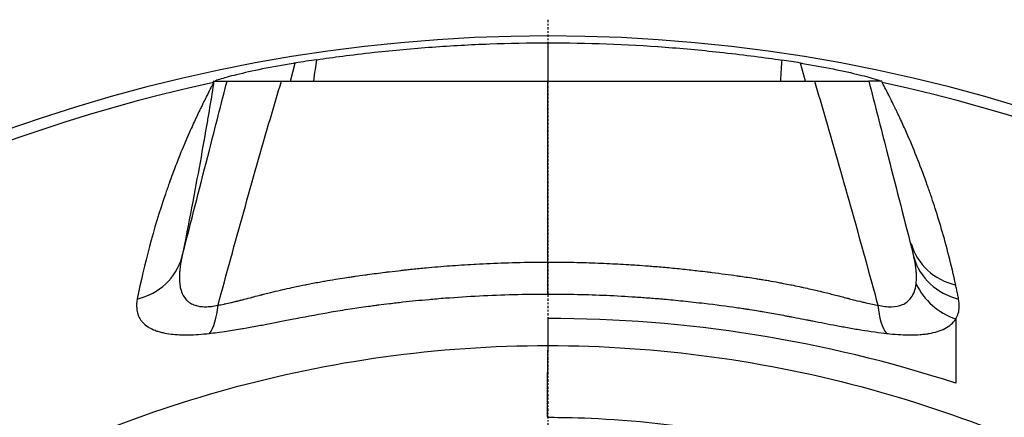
# Model space of a CAD drawing. Header units: millimetres. Extents: x 0 to 5219, y 0 to 2970.
# Tile 123 of 229: x 972 to 1032, y 2774 to 2799. Entities that reach past the tile are written whole.
import ezdxf

# ---------------------------------------------------------------- set-up
doc = ezdxf.new("R2010")
doc.units = ezdxf.units.MM
doc.header["$LTSCALE"] = 0.2
doc.linetypes.add('CENTER2', pattern=[1.125, 0.75, -0.125, 0.125, -0.125])
doc.layers.add('02_Center Line', color=1, linetype='CENTER2')

# ---------------------------------------------------------------- blocks, each defined once
blk = doc.blocks.new('A$Cd108cc50')
for p, q in [((-0.001, 97.63), (-0.001, 95.288)), ((-15.784, 95.288), (-15.488, 96.391)), ((15.784, 95.288), (15.488, 96.391)), ((-20.524, 95.284), (-19.67, 95.287)), ((-20.524, 95.284), (-20.497, 95.199)), ((20.474, 95.284), (19.67, 95.287)), ((0, 80.726), (0, 79.065))]:
    blk.add_line(p, q)
for radius, start, end in [(98.049, 320.81648, 219.18352), (97.379, 102.15136, 218.6979), (97.379, 321.3021, 77.84833), (80.726, 71.95946, 89.99988)]:
    blk.add_arc((0, 0), radius, start, end)
for centre, major_axis, ratio, start_param, end_param in [((0, 0.281), (97.408, 0), 0.999387, 1.716767, 1.730476), ((0, 0.282), (97.407, 0), 0.999387, 1.411115, 1.42312), ((-799.489, 95.195), (839.568, 0.164), 0.000393, 6.066655, 6.06671), ((26.064, 86.369), (-3.797, -1.031), 0.936067, 0.00696, 1.046971), ((-26.279, 85.534), (3.881, -0.902), 0.932896, 5.206977, 6.241384), ((0, 86.004), (-0.001, -4), 0.000655, 0.334284, 1.098651), ((26.279, 85.534), (-3.881, -0.901), 0.932892, 0.041852, 1.076259), ((26.119, 84.304), (-3.366, 2.161), 0.940764, 0.989788, 1.825848), ((-21.702, 83.465), (0.474, -3.972), 0.362978, 0.359821, 1.020814), ((21.702, 83.465), (-0.474, -3.972), 0.36297, 5.262371, 5.923365)]:
    blk.add_ellipse(centre, major_axis=major_axis, ratio=ratio, start_param=start_param, end_param=end_param)
for points, knots in [([(-14.167, 96.595), (-13.13, 96.75), (-12.156, 96.88), (-9.453, 97.175), (-8.277, 97.283), (-5.909, 97.458), (-4.771, 97.521), (-2.373, 97.608), (-1.187, 97.63), (-0.001, 97.63)], [-1.54167, -1.54167, -1.54167, -1.54167, -1.077352, -1.077352, -0.719561, -0.719561, -0.355862, -0.355862, -0.000001, -0.000001, -0.000001, -0.000001]), ([(-0.001, 97.63), (2.392, 97.63), (4.772, 97.543), (8.381, 97.276), (9.575, 97.165), (12.125, 96.882), (13.271, 96.729), (14.332, 96.57)], [-1.174947, -1.174947, -1.174947, -1.174947, -0.604639, -0.604639, -0.322164, -0.322164, -0.000006, -0.000006, -0.000006, -0.000006]), ([(-15.488, 96.391), (-15.535, 96.384), (-15.582, 96.376), (-16.241, 96.268), (-16.891, 96.15), (-18.093, 95.906), (-18.645, 95.781), (-19.504, 95.569), (-19.879, 95.466), (-20.252, 95.346), (-20.344, 95.312), (-20.408, 95.284)], [-0.7391569, -0.7391569, -0.7391569, -0.7391569, -0.7249093, -0.7249093, -0.5389217, -0.5389217, -0.3529341, -0.3529341, -0.1764671, -0.1764671, -0.091179, -0.091179, -0.091179, -0.091179]), ([(15.488, 96.391), (15.535, 96.384), (15.582, 96.376), (16.241, 96.268), (16.891, 96.15), (18.093, 95.906), (18.645, 95.781), (19.504, 95.569), (19.879, 95.466), (20.252, 95.346), (20.344, 95.312), (20.408, 95.284)], [0.6897537, 0.6897537, 0.6897537, 0.6897537, 0.7040014, 0.7040014, 0.8899889, 0.8899889, 1.0759765, 1.0759765, 1.2524435, 1.2524435, 1.3377316, 1.3377316, 1.3377316, 1.3377316]), ([(-20.494, 95.205), (-20.528, 95.13), (-20.585, 95.026), (-20.614, 94.97), (-20.628, 94.942), (-20.646, 94.908), (-20.667, 94.867), (-20.688, 94.826), (-20.716, 94.772), (-20.729, 94.746), (-20.757, 94.693), (-20.79, 94.627), (-20.829, 94.549), (-20.849, 94.51), (-20.871, 94.468), (-20.893, 94.423), (-20.916, 94.377), (-20.943, 94.323), (-20.957, 94.296), (-21.009, 94.192), (-21.073, 94.064), (-21.147, 93.912), (-21.184, 93.837), (-21.224, 93.755), (-21.266, 93.668), (-21.308, 93.58), (-21.365, 93.463), (-21.394, 93.402), (-21.512, 93.156), (-21.638, 92.888), (-21.771, 92.596), (-21.837, 92.45), (-21.906, 92.299), (-21.976, 92.142), (-22.01, 92.063), (-22.046, 91.983), (-22.081, 91.902), (-22.099, 91.861), (-22.117, 91.82), (-22.135, 91.779), (-22.153, 91.737), (-22.176, 91.684), (-22.181, 91.671), (-22.27, 91.466), (-22.432, 91.086), (-22.651, 90.532), (-22.761, 90.255), (-22.885, 89.935), (-23.02, 89.571), (-23.087, 89.389), (-23.158, 89.196), (-23.23, 88.993), (-23.267, 88.891), (-23.303, 88.786), (-23.341, 88.679), (-23.359, 88.625), (-23.378, 88.571), (-23.397, 88.516), (-23.416, 88.461), (-23.44, 88.392), (-23.451, 88.358), (-24.185, 86.203), (-24.751, 84.053), (-25.177, 81.92)], [0.000041, 0.000041, 0.000041, 0.000041, 0.015625, 0.015625, 0.015625, 0.0234375, 0.0234375, 0.0234375, 0.03125, 0.03125, 0.03125, 0.046875, 0.046875, 0.046875, 0.0546875, 0.0546875, 0.0546875, 0.0625, 0.0625, 0.0625, 0.09375, 0.09375, 0.09375, 0.109375, 0.109375, 0.109375, 0.125, 0.125, 0.125, 0.1875, 0.1875, 0.1875, 0.21875, 0.21875, 0.21875, 0.234375, 0.234375, 0.234375, 0.2421875, 0.2421875, 0.2421875, 0.25, 0.25, 0.25, 0.375, 0.375, 0.375, 0.4375, 0.4375, 0.4375, 0.46875, 0.46875, 0.46875, 0.484375, 0.484375, 0.484375, 0.4921875, 0.4921875, 0.4921875, 0.5, 0.5, 0.5, 1, 1, 1, 1]), ([(-22.437, 84.482), (-22.385, 84.682), (-22.334, 84.883), (-22.282, 85.085), (-21.789, 87.01), (-21.281, 88.995), (-20.758, 91.04), (-20.402, 92.428), (-20.04, 93.844), (-19.67, 95.287)], [0, 0, 0, 0, 0.0586885, 0.0586885, 0.0586885, 0.6192986, 0.6192986, 0.6192986, 1, 1, 1, 1]), ([(-20.5, 95.162), (-20.503, 95.139), (-20.507, 95.116), (-20.511, 95.093), (-20.52, 95.035), (-20.529, 94.976), (-20.538, 94.916), (-20.622, 94.383), (-20.714, 93.821), (-20.813, 93.232), (-20.835, 93.104), (-20.857, 92.975), (-20.879, 92.845), (-21.016, 92.043), (-21.166, 91.191), (-21.33, 90.292), (-21.49, 89.41), (-21.663, 88.481), (-21.849, 87.506), (-22.032, 86.544), (-22.228, 85.537), (-22.437, 84.482)], [0.0057479, 0.0057479, 0.0057479, 0.0057479, 0.0139461, 0.0139461, 0.0139461, 0.0348205, 0.0348205, 0.0348205, 0.2223983, 0.2223983, 0.2223983, 0.263146, 0.263146, 0.263146, 0.5131765, 0.5131765, 0.5131765, 0.7582424, 0.7582424, 0.7582424, 1, 1, 1, 1]), ([(-20.494, 95.205), (-20.495, 95.198), (-20.497, 95.185), (-20.499, 95.173), (-20.499, 95.169), (-20.5, 95.166), (-20.5, 95.162)], [0, 0, 0, 0, 0.004505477, 0.004505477, 0.004505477, 0.005747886, 0.005747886, 0.005747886, 0.005747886]), ([(-20.225, 81.536), (-19.192, 85.354), (-18.131, 89.173), (-17.017, 92.991), (-16.793, 93.757), (-16.568, 94.522), (-16.34, 95.288)], [0, 0, 0, 0, 0.832928, 0.832928, 0.832928, 1, 1, 1, 1]), ([(-19.67, 95.287), (-19.656, 95.287), (-19.577, 95.287), (-19.281, 95.288), (-19.061, 95.288), (-18.477, 95.288), (-18.114, 95.288), (-17.283, 95.288), (-16.829, 95.288), (-16.34, 95.288)], [-0.636574, -0.636574, -0.636574, -0.636574, -0.4794173, -0.4794173, -0.319228, -0.319228, -0.1562272, -0.1562272, -0.000001, -0.000001, -0.000001, -0.000001]), ([(-16.34, 95.288), (-15.493, 95.288), (-14.612, 95.288), (-13.731, 95.288), (-13.258, 95.288), (-12.784, 95.288), (-12.308, 95.288), (-11.87, 95.288), (-11.432, 95.288), (-10.994, 95.288), (-10.08, 95.288), (-9.164, 95.288), (-8.248, 95.288), (-8.235, 95.288), (-8.222, 95.288), (-8.209, 95.288), (-7.306, 95.288), (-6.404, 95.288), (-5.501, 95.288), (-4.585, 95.288), (-3.668, 95.288), (-2.751, 95.288), (-1.834, 95.288), (-0.917, 95.288), (0, 95.288)], [0, 0, 0, 0, 0.162722, 0.162722, 0.162722, 0.25, 0.25, 0.25, 0.330133, 0.330133, 0.330133, 0.4976, 0.4976, 0.4976, 0.5, 0.5, 0.5, 0.665096, 0.665096, 0.665096, 0.832572, 0.832572, 0.832572, 1, 1, 1, 1]), ([(0, 95.288), (0.917, 95.288), (1.834, 95.288), (2.751, 95.288), (3.668, 95.288), (4.585, 95.288), (5.501, 95.288), (6.401, 95.288), (7.301, 95.288), (8.201, 95.288), (8.217, 95.288), (8.233, 95.288), (8.248, 95.288), (9.164, 95.288), (10.08, 95.288), (10.994, 95.288), (11.428, 95.288), (11.861, 95.288), (12.295, 95.288), (12.776, 95.288), (13.253, 95.288), (13.731, 95.288), (14.607, 95.288), (15.487, 95.288), (16.34, 95.288)], [0, 0, 0, 0, 0.167585, 0.167585, 0.167585, 0.335224, 0.335224, 0.335224, 0.5, 0.5, 0.5, 0.502873, 0.502873, 0.502873, 0.670529, 0.670529, 0.670529, 0.75, 0.75, 0.75, 0.838181, 0.838181, 0.838181, 1, 1, 1, 1]), ([(0.001, 84.184), (0, 84.56), (0.001, 85.6), (0, 87.305), (0, 89.3), (0, 91.295), (0, 93.291), (0, 94.622), (0, 95.288)], [0, 0, 0, 0, 0.101568, 0.28125, 0.460931, 0.640613, 0.820295, 1, 1, 1, 1]), ([(16.34, 95.288), (16.827, 95.288), (17.28, 95.288), (18.11, 95.288), (18.472, 95.288), (19.058, 95.288), (19.279, 95.288), (19.577, 95.287), (19.656, 95.287), (19.67, 95.287)], [-0.6378238, -0.6378238, -0.6378238, -0.6378238, -0.4817031, -0.4817031, -0.3188172, -0.3188172, -0.1578884, -0.1578884, -0.000001, -0.000001, -0.000001, -0.000001]), ([(16.34, 95.288), (16.568, 94.522), (16.793, 93.757), (17.017, 92.991), (18.131, 89.173), (19.192, 85.354), (20.225, 81.536)], [0, 0, 0, 0, 0.1670722, 0.1670722, 0.1670722, 0.9999999, 0.9999999, 0.9999999, 0.9999999]), ([(19.67, 95.287), (20.04, 93.844), (20.402, 92.428), (20.758, 91.04), (21.281, 88.995), (21.789, 87.01), (22.282, 85.085), (22.334, 84.883), (22.385, 84.682), (22.437, 84.482)], [0, 0, 0, 0, 0.3806895, 0.3806895, 0.3806895, 0.9413102, 0.9413102, 0.9413102, 1, 1, 1, 1]), ([(25, 82.775), (24.73, 84.026), (24.435, 85.165), (24.136, 86.188), (23.986, 86.699), (23.837, 87.181), (23.689, 87.634), (23.616, 87.861), (23.543, 88.08), (23.471, 88.292), (23.435, 88.398), (23.399, 88.502), (23.364, 88.604), (23.346, 88.655), (23.328, 88.706), (23.311, 88.756), (23.293, 88.806), (23.281, 88.84), (23.258, 88.905), (22.89, 89.945), (22.488, 90.967), (22.027, 92.027), (21.911, 92.292), (21.792, 92.557), (21.669, 92.822), (21.607, 92.955), (21.545, 93.088), (21.482, 93.22), (21.45, 93.287), (21.419, 93.353), (21.387, 93.419), (21.371, 93.452), (21.355, 93.485), (21.339, 93.518), (21.323, 93.552), (21.312, 93.574), (21.291, 93.618), (21.206, 93.794), (21.13, 93.948), (21.064, 94.081), (21.031, 94.148), (21, 94.209), (20.972, 94.265), (20.958, 94.293), (20.945, 94.32), (20.932, 94.345), (20.926, 94.357), (20.92, 94.37), (20.914, 94.382), (20.907, 94.394), (20.907, 94.395), (20.896, 94.417), (20.851, 94.505), (20.812, 94.583), (20.778, 94.649), (20.761, 94.683), (20.745, 94.713), (20.731, 94.741), (20.724, 94.755), (20.717, 94.768), (20.71, 94.781), (20.704, 94.793), (20.703, 94.794), (20.692, 94.816), (20.669, 94.86), (20.649, 94.899), (20.632, 94.932), (20.623, 94.949), (20.615, 94.964), (20.608, 94.978), (20.601, 94.992), (20.6, 94.994), (20.588, 95.016), (20.565, 95.059), (20.558, 95.073), (20.534, 95.116), (20.52, 95.142), (20.506, 95.165), (20.493, 95.223)], [0.0000016, 0.0000016, 0.0000016, 0.0000016, 0.25, 0.25, 0.25, 0.375, 0.375, 0.375, 0.4375, 0.4375, 0.4375, 0.46875, 0.46875, 0.46875, 0.484375, 0.484375, 0.484375, 0.5, 0.5, 0.5, 0.75, 0.75, 0.75, 0.8125, 0.8125, 0.8125, 0.84375, 0.84375, 0.84375, 0.859375, 0.859375, 0.859375, 0.8671875, 0.8671875, 0.8671875, 0.875, 0.875, 0.875, 0.90625, 0.90625, 0.90625, 0.921875, 0.921875, 0.921875, 0.9296875, 0.9296875, 0.9296875, 0.9335938, 0.9335938, 0.9335938, 0.9375, 0.9375, 0.9375, 0.953125, 0.953125, 0.953125, 0.9609375, 0.9609375, 0.9609375, 0.9648438, 0.9648438, 0.9648438, 0.96875, 0.96875, 0.96875, 0.9765625, 0.9765625, 0.9765625, 0.9804688, 0.9804688, 0.9804688, 0.984375, 0.984375, 0.984375, 0.9921875, 0.9921875, 0.9921875, 0.997065, 0.997065, 0.997065, 0.997065]), ([(-22.437, 84.482), (-22.504, 84.192), (-22.544, 83.944), (-22.569, 83.717), (-22.578, 83.63), (-22.585, 83.546), (-22.589, 83.464), (-22.597, 83.33), (-22.597, 83.203), (-22.592, 83.084), (-22.586, 82.94), (-22.571, 82.808), (-22.549, 82.69), (-22.541, 82.65), (-22.533, 82.611), (-22.524, 82.573), (-22.488, 82.423), (-22.437, 82.287), (-22.378, 82.175), (-22.371, 82.16), (-22.363, 82.146), (-22.356, 82.132), (-22.304, 82.04), (-22.239, 81.951), (-22.171, 81.878), (-22.131, 81.834), (-22.089, 81.796), (-22.05, 81.764), (-22.008, 81.73), (-21.965, 81.699), (-21.919, 81.671), (-21.832, 81.617), (-21.738, 81.574), (-21.637, 81.54), (-21.541, 81.507), (-21.438, 81.483), (-21.331, 81.468), (-21.225, 81.452), (-21.114, 81.445), (-20.999, 81.445), (-20.882, 81.445), (-20.76, 81.452), (-20.634, 81.467), (-20.502, 81.483), (-20.366, 81.506), (-20.225, 81.536)], [0, 0, 0, 0, 0.0904902, 0.0904902, 0.0904902, 0.125, 0.125, 0.125, 0.1815519, 0.1815519, 0.1815519, 0.25, 0.25, 0.25, 0.2729557, 0.2729557, 0.2729557, 0.3633256, 0.3633256, 0.3633256, 0.375, 0.375, 0.375, 0.4534189, 0.4534189, 0.4534189, 0.5, 0.5, 0.5, 0.5492358, 0.5492358, 0.5492358, 0.6431368, 0.6431368, 0.6431368, 0.7324656, 0.7324656, 0.7324656, 0.8198974, 0.8198974, 0.8198974, 0.908249, 0.908249, 0.908249, 0.9999978, 0.9999978, 0.9999978, 0.9999978]), ([(-20.225, 81.536), (-20.109, 81.557), (-19.986, 81.581), (-19.856, 81.608), (-19.837, 81.612), (-19.816, 81.617), (-19.794, 81.621), (-19.676, 81.647), (-19.537, 81.678), (-19.447, 81.699), (-19.364, 81.718), (-19.278, 81.739), (-19.186, 81.761), (-19.159, 81.767), (-19.132, 81.774), (-19.104, 81.781), (-19.044, 81.796), (-18.981, 81.811), (-18.916, 81.828), (-18.852, 81.844), (-18.756, 81.868), (-18.717, 81.878), (-18.686, 81.886), (-18.654, 81.894), (-18.619, 81.903), (-18.482, 81.938), (-18.312, 81.983), (-18.078, 82.044), (-18.065, 82.047), (-18.051, 82.051), (-18.037, 82.054), (-17.879, 82.095), (-17.744, 82.13), (-17.632, 82.159), (-17.601, 82.167), (-17.572, 82.175), (-17.545, 82.182), (-17.522, 82.187), (-17.501, 82.193), (-17.481, 82.198), (-17.437, 82.209), (-17.43, 82.211), (-17.366, 82.227), (-17.234, 82.261), (-17.112, 82.291), (-16.993, 82.32), (-16.798, 82.368), (-16.609, 82.413), (-16.39, 82.464), (-16.224, 82.502), (-16.039, 82.544), (-15.82, 82.592), (-15.78, 82.601), (-15.741, 82.609), (-15.703, 82.618), (-15.44, 82.675), (-15.202, 82.726), (-14.91, 82.785), (-14.877, 82.792), (-14.843, 82.799), (-14.808, 82.806), (-14.539, 82.86), (-14.274, 82.911), (-14.013, 82.959), (-13.899, 82.98), (-13.786, 83), (-13.674, 83.02), (-13.475, 83.055), (-13.258, 83.091), (-13.033, 83.128), (-12.841, 83.159), (-12.642, 83.19), (-12.443, 83.22), (-12.313, 83.24), (-12.183, 83.259), (-12.055, 83.278), (-11.973, 83.29), (-11.892, 83.302), (-11.811, 83.314), (-11.604, 83.344), (-11.454, 83.365), (-11.202, 83.4), (-11.154, 83.407), (-11.105, 83.413), (-11.057, 83.42), (-10.694, 83.47), (-10.337, 83.516), (-9.986, 83.56), (-9.898, 83.571), (-9.811, 83.582), (-9.725, 83.592), (-9.484, 83.622), (-9.247, 83.65), (-9.013, 83.676), (-8.939, 83.685), (-8.865, 83.693), (-8.791, 83.701), (-8.749, 83.706), (-8.706, 83.71), (-8.664, 83.715), (-8.548, 83.728), (-8.47, 83.736), (-8.319, 83.752), (-8.03, 83.782), (-7.749, 83.81), (-7.469, 83.836), (-6.997, 83.88), (-6.526, 83.92), (-6.016, 83.958), (-5.556, 83.993), (-5.066, 84.026), (-4.516, 84.057), (-4.484, 84.059), (-4.451, 84.061), (-4.418, 84.062), (-3.829, 84.095), (-3.242, 84.121), (-2.658, 84.14), (-2.016, 84.161), (-1.378, 84.175), (-0.742, 84.181), (-0.494, 84.183), (-0.247, 84.184), (0.001, 84.184)], [0, 0, 0, 0, 0.03125, 0.03125, 0.03125, 0.036027, 0.036027, 0.036027, 0.0625, 0.0625, 0.0625, 0.086658, 0.086658, 0.086658, 0.09375, 0.09375, 0.09375, 0.109375, 0.109375, 0.109375, 0.125, 0.125, 0.125, 0.137204, 0.137204, 0.137204, 0.18478, 0.18478, 0.18478, 0.1875, 0.1875, 0.1875, 0.21875, 0.21875, 0.21875, 0.227351, 0.227351, 0.227351, 0.234375, 0.234375, 0.234375, 0.25, 0.25, 0.25, 0.282133, 0.282133, 0.282133, 0.334899, 0.334899, 0.334899, 0.375, 0.375, 0.375, 0.382242, 0.382242, 0.382242, 0.431868, 0.431868, 0.431868, 0.4375, 0.4375, 0.4375, 0.481032, 0.481032, 0.481032, 0.5, 0.5, 0.5, 0.533621, 0.533621, 0.533621, 0.5625, 0.5625, 0.5625, 0.581555, 0.581555, 0.581555, 0.59375, 0.59375, 0.59375, 0.625, 0.625, 0.625, 0.630987, 0.630987, 0.630987, 0.676219, 0.676219, 0.676219, 0.6875, 0.6875, 0.6875, 0.71875, 0.71875, 0.71875, 0.728641, 0.728641, 0.728641, 0.734375, 0.734375, 0.734375, 0.75, 0.75, 0.75, 0.779832, 0.779832, 0.779832, 0.829893, 0.829893, 0.829893, 0.875, 0.875, 0.875, 0.877676, 0.877676, 0.877676, 0.926092, 0.926092, 0.926092, 0.979283, 0.979283, 0.979283, 1, 1, 1, 1]), ([(0.001, 84.184), (0.195, 84.184), (0.389, 84.184), (0.584, 84.182), (1.113, 84.178), (1.643, 84.169), (2.176, 84.155), (2.653, 84.142), (3.132, 84.125), (3.613, 84.103), (3.618, 84.103), (3.623, 84.102), (3.628, 84.102), (4.068, 84.082), (4.51, 84.059), (4.953, 84.031), (5.116, 84.021), (5.278, 84.011), (5.441, 84), (5.683, 83.983), (5.925, 83.966), (6.168, 83.947), (6.232, 83.942), (6.297, 83.937), (6.361, 83.932), (6.515, 83.92), (6.669, 83.907), (6.823, 83.894), (6.978, 83.881), (7.18, 83.863), (7.286, 83.853), (7.615, 83.823), (7.957, 83.789), (8.292, 83.755), (8.614, 83.721), (8.929, 83.686), (9.22, 83.652), (9.412, 83.63), (9.594, 83.608), (9.761, 83.588), (9.864, 83.575), (9.969, 83.562), (10.074, 83.549), (10.335, 83.516), (10.599, 83.482), (10.86, 83.447), (11.104, 83.414), (11.346, 83.38), (11.581, 83.347), (11.663, 83.335), (11.745, 83.323), (11.825, 83.312), (11.971, 83.291), (12.112, 83.27), (12.248, 83.249), (12.42, 83.224), (12.584, 83.199), (12.741, 83.174), (12.787, 83.167), (12.833, 83.16), (12.878, 83.152), (12.97, 83.138), (13.059, 83.123), (13.146, 83.109), (13.268, 83.089), (13.356, 83.075), (13.493, 83.051), (13.5, 83.05), (13.508, 83.049), (13.515, 83.047), (13.723, 83.012), (13.935, 82.974), (14.151, 82.933), (14.246, 82.916), (14.342, 82.897), (14.44, 82.878), (14.582, 82.851), (14.726, 82.822), (14.872, 82.793), (14.888, 82.789), (14.905, 82.786), (14.922, 82.783), (15.085, 82.749), (15.206, 82.724), (15.418, 82.679), (15.497, 82.662), (15.576, 82.645), (15.652, 82.629), (15.969, 82.56), (16.263, 82.494), (16.515, 82.435), (16.53, 82.432), (16.544, 82.428), (16.558, 82.425), (16.72, 82.387), (16.907, 82.342), (17.121, 82.288), (17.228, 82.262), (17.341, 82.233), (17.461, 82.203), (17.581, 82.172), (17.672, 82.149), (17.841, 82.105), (18.009, 82.062), (18.147, 82.026), (18.256, 81.997), (18.31, 81.983), (18.357, 81.971), (18.397, 81.961), (18.416, 81.956), (18.426, 81.953), (18.437, 81.95), (18.449, 81.947), (18.463, 81.944), (18.493, 81.936), (18.728, 81.875), (18.908, 81.829), (19.121, 81.777), (19.206, 81.756), (19.289, 81.736), (19.37, 81.717), (19.674, 81.645), (19.944, 81.587), (20.182, 81.544), (20.197, 81.541), (20.211, 81.539), (20.225, 81.536)], [0.0000168, 0.0000168, 0.0000168, 0.0000168, 0.0203023, 0.0203023, 0.0203023, 0.0754814, 0.0754814, 0.0754814, 0.125, 0.125, 0.125, 0.1255, 0.1255, 0.1255, 0.170881, 0.170881, 0.170881, 0.1875, 0.1875, 0.1875, 0.2121861, 0.2121861, 0.2121861, 0.21875, 0.21875, 0.21875, 0.234375, 0.234375, 0.234375, 0.25, 0.25, 0.25, 0.2982721, 0.2982721, 0.2982721, 0.3445301, 0.3445301, 0.3445301, 0.375, 0.375, 0.375, 0.3939691, 0.3939691, 0.3939691, 0.4409288, 0.4409288, 0.4409288, 0.4846804, 0.4846804, 0.4846804, 0.5, 0.5, 0.5, 0.5276863, 0.5276863, 0.5276863, 0.5625, 0.5625, 0.5625, 0.5728198, 0.5728198, 0.5728198, 0.59375, 0.59375, 0.59375, 0.6233696, 0.6233696, 0.6233696, 0.625, 0.625, 0.625, 0.6683553, 0.6683553, 0.6683553, 0.6875, 0.6875, 0.6875, 0.7155288, 0.7155288, 0.7155288, 0.71875, 0.71875, 0.71875, 0.75, 0.75, 0.75, 0.7616806, 0.7616806, 0.7616806, 0.8097504, 0.8097504, 0.8097504, 0.8125, 0.8125, 0.8125, 0.84375, 0.84375, 0.84375, 0.859375, 0.859375, 0.859375, 0.875, 0.875, 0.875, 0.890625, 0.890625, 0.890625, 0.8984375, 0.8984375, 0.8984375, 0.9023437, 0.9023437, 0.9023437, 0.90625, 0.90625, 0.90625, 0.9375, 0.9375, 0.9375, 0.9500091, 0.9500091, 0.9500091, 0.9971279, 0.9971279, 0.9971279, 0.9999997, 0.9999997, 0.9999997, 0.9999997]), ([(22.572, 82.843), (22.59, 82.982), (22.598, 83.144), (22.595, 83.311), (22.593, 83.398), (22.589, 83.486), (22.582, 83.573), (22.575, 83.66), (22.565, 83.754), (22.552, 83.854), (22.527, 84.042), (22.49, 84.251), (22.437, 84.482)], [0, 0, 0, 0, 0.328885, 0.328885, 0.328885, 0.5, 0.5, 0.5, 0.673833, 0.673833, 0.673833, 1, 1, 1, 1]), ([(20.225, 81.536), (20.53, 81.47), (20.807, 81.44), (21.06, 81.445), (21.314, 81.451), (21.518, 81.485), (21.735, 81.577), (21.953, 81.668), (22.121, 81.791), (22.273, 82.003), (22.425, 82.214), (22.529, 82.494), (22.572, 82.843)], [0, 0, 0, 0, 0.25, 0.25, 0.25, 0.5, 0.5, 0.5, 0.75, 0.75, 0.75, 1, 1, 1, 1]), ([(25.177, 81.92), (25.159, 82.013), (25.14, 82.107), (25.121, 82.201), (25.101, 82.296), (25.082, 82.391), (25.061, 82.487), (25.041, 82.582), (25.021, 82.678), (25, 82.775)], [0, 0, 0, 0, 0.3333333, 0.3333333, 0.3333333, 0.6666667, 0.6666667, 0.6666667, 1, 1, 1, 1]), ([(-20.751, 79.808), (-20.61, 79.824), (-20.451, 79.844), (-20.275, 79.867), (-20.099, 79.89), (-19.853, 79.925), (-19.696, 79.948), (-19.538, 79.972), (-19.381, 79.996), (-19.224, 80.022), (-19.067, 80.047), (-18.88, 80.079), (-18.752, 80.101), (-18.498, 80.144), (-18.223, 80.194), (-17.929, 80.249), (-17.635, 80.303), (-17.398, 80.348), (-17.128, 80.4), (-16.859, 80.453), (-16.594, 80.504), (-16.33, 80.556), (-16.199, 80.582), (-16.06, 80.609), (-15.914, 80.637), (-15.768, 80.666), (-15.644, 80.689), (-15.454, 80.726), (-14.693, 80.873), (-13.945, 81.011), (-13.298, 81.123), (-12.974, 81.178), (-12.512, 81.255), (-12.123, 81.314), (-11.734, 81.374), (-11.455, 81.415), (-10.995, 81.478), (-10.88, 81.494), (-10.758, 81.51), (-10.631, 81.527), (-10.503, 81.544), (-10.449, 81.551), (-10.358, 81.562), (-10.174, 81.586), (-9.959, 81.613), (-9.711, 81.642), (-9.463, 81.672), (-9.147, 81.708), (-8.893, 81.736), (-8.639, 81.764), (-8.378, 81.792), (-8.111, 81.819), (-7.844, 81.845), (-7.57, 81.872), (-7.29, 81.897), (-7.01, 81.922), (-6.629, 81.955), (-6.283, 81.982), (-5.593, 82.035), (-4.9, 82.08), (-4.204, 82.116), (-2.813, 82.188), (-1.411, 82.225), (0, 82.225)], [0.0000001, 0.0000001, 0.0000001, 0.0000001, 0.03125, 0.03125, 0.03125, 0.0625, 0.0625, 0.0625, 0.09375, 0.09375, 0.09375, 0.125, 0.125, 0.125, 0.1875, 0.1875, 0.1875, 0.25, 0.25, 0.25, 0.3125, 0.3125, 0.3125, 0.34375, 0.34375, 0.34375, 0.375, 0.375, 0.375, 0.5, 0.5, 0.5, 0.5625, 0.5625, 0.5625, 0.625, 0.625, 0.625, 0.640625, 0.640625, 0.640625, 0.65625, 0.65625, 0.65625, 0.6875, 0.6875, 0.6875, 0.71875, 0.71875, 0.71875, 0.75, 0.75, 0.75, 0.78125, 0.78125, 0.78125, 0.8125, 0.8125, 0.8125, 0.875, 0.875, 0.875, 0.9999932, 0.9999932, 0.9999932, 0.9999932]), ([(0, 82.225), (1.216, 82.225), (2.417, 82.198), (3.602, 82.145), (4.194, 82.119), (4.782, 82.086), (5.367, 82.048), (5.659, 82.028), (5.95, 82.007), (6.24, 81.985), (6.385, 81.974), (6.53, 81.962), (6.675, 81.95), (6.819, 81.938), (7.015, 81.921), (7.108, 81.913), (7.479, 81.88), (7.871, 81.843), (8.283, 81.801), (8.489, 81.78), (8.7, 81.758), (8.916, 81.734), (9.132, 81.71), (9.399, 81.679), (9.579, 81.658), (10.298, 81.573), (10.995, 81.48), (11.533, 81.402), (11.667, 81.383), (11.803, 81.363), (11.941, 81.342), (12.009, 81.332), (12.078, 81.321), (12.148, 81.311), (12.217, 81.3), (12.244, 81.296), (12.357, 81.278), (12.583, 81.242), (12.762, 81.213), (12.893, 81.191), (12.958, 81.18), (13.012, 81.171), (13.054, 81.164), (13.075, 81.161), (13.093, 81.158), (13.108, 81.155), (13.113, 81.154), (13.114, 81.154), (13.116, 81.154), (13.117, 81.154), (13.117, 81.154), (13.12, 81.153), (13.124, 81.153), (13.13, 81.151), (13.144, 81.149), (13.449, 81.097), (13.76, 81.042), (14.075, 80.985), (14.233, 80.956), (14.393, 80.927), (14.553, 80.897), (14.634, 80.882), (14.714, 80.867), (14.795, 80.852), (14.876, 80.836), (14.919, 80.828), (15.039, 80.805), (15.279, 80.76), (15.499, 80.718), (15.698, 80.679), (15.797, 80.66), (15.891, 80.641), (15.981, 80.624), (16.07, 80.607), (16.119, 80.597), (16.233, 80.575), (16.692, 80.485), (17.183, 80.389), (17.681, 80.295), (17.93, 80.248), (18.206, 80.197), (18.472, 80.15), (18.605, 80.126), (18.738, 80.103), (18.871, 80.08), (19.004, 80.058), (19.181, 80.029), (19.27, 80.015), (19.447, 79.986), (19.752, 79.939), (20.034, 79.899), (20.317, 79.86), (20.555, 79.831), (20.751, 79.808)], [0, 0, 0, 0, 0.125, 0.125, 0.125, 0.1875, 0.1875, 0.1875, 0.21875, 0.21875, 0.21875, 0.234375, 0.234375, 0.234375, 0.25, 0.25, 0.25, 0.3125, 0.3125, 0.3125, 0.34375, 0.34375, 0.34375, 0.375, 0.375, 0.375, 0.5, 0.5, 0.5, 0.53125, 0.53125, 0.53125, 0.546875, 0.546875, 0.546875, 0.5625, 0.5625, 0.5625, 0.59375, 0.59375, 0.59375, 0.609375, 0.609375, 0.609375, 0.6171875, 0.6171875, 0.6171875, 0.6196289, 0.6196289, 0.6196289, 0.6220703, 0.6220703, 0.6220703, 0.625, 0.625, 0.625, 0.6875, 0.6875, 0.6875, 0.71875, 0.71875, 0.71875, 0.734375, 0.734375, 0.734375, 0.75, 0.75, 0.75, 0.78125, 0.78125, 0.78125, 0.796875, 0.796875, 0.796875, 0.8125, 0.8125, 0.8125, 0.875, 0.875, 0.875, 0.90625, 0.90625, 0.90625, 0.921875, 0.921875, 0.921875, 0.9375, 0.9375, 0.9375, 0.96875, 0.96875, 0.96875, 0.9999999, 0.9999999, 0.9999999, 0.9999999]), ([(-25.177, 81.92), (-25.217, 81.719), (-25.229, 81.522), (-25.213, 81.342), (-25.207, 81.277), (-25.198, 81.214), (-25.185, 81.153), (-25.163, 81.051), (-25.133, 80.958), (-25.095, 80.871), (-25.049, 80.767), (-24.992, 80.672), (-24.923, 80.582), (-24.9, 80.553), (-24.876, 80.524), (-24.852, 80.497), (-24.751, 80.386), (-24.636, 80.291), (-24.508, 80.209), (-24.491, 80.199), (-24.475, 80.189), (-24.459, 80.179), (-24.346, 80.111), (-24.218, 80.049), (-24.086, 79.999), (-24.008, 79.969), (-23.929, 79.942), (-23.854, 79.92), (-23.777, 79.897), (-23.696, 79.875), (-23.613, 79.856), (-23.454, 79.82), (-23.284, 79.79), (-23.108, 79.769), (-22.934, 79.748), (-22.754, 79.734), (-22.578, 79.727), (-22.532, 79.725), (-22.486, 79.723), (-22.441, 79.722), (-22.306, 79.719), (-22.165, 79.718), (-22.018, 79.721), (-21.826, 79.724), (-21.625, 79.733), (-21.415, 79.747), (-21.201, 79.762), (-20.98, 79.783), (-20.751, 79.808)], [0, 0, 0, 0, 0.09179, 0.09179, 0.09179, 0.125, 0.125, 0.125, 0.181591, 0.181591, 0.181591, 0.25, 0.25, 0.25, 0.272392, 0.272392, 0.272392, 0.363517, 0.363517, 0.363517, 0.375, 0.375, 0.375, 0.453423, 0.453423, 0.453423, 0.5, 0.5, 0.5, 0.547785, 0.547785, 0.547785, 0.63799, 0.63799, 0.63799, 0.726937, 0.726937, 0.726937, 0.75, 0.75, 0.75, 0.81881, 0.81881, 0.81881, 0.908727, 0.908727, 0.908727, 1, 1, 1, 1]), ([(25.001, 80.694), (25.067, 80.8), (25.119, 80.915), (25.156, 81.04), (25.193, 81.164), (25.215, 81.299), (25.219, 81.445), (25.224, 81.591), (25.211, 81.749), (25.177, 81.92)], [0.0000089, 0.0000089, 0.0000089, 0.0000089, 0.3333333, 0.3333333, 0.3333333, 0.6666667, 0.6666667, 0.6666667, 1, 1, 1, 1]), ([(20.751, 79.808), (20.817, 79.801), (20.882, 79.794), (20.946, 79.788), (21.185, 79.763), (21.411, 79.746), (21.628, 79.734), (21.843, 79.723), (22.05, 79.717), (22.251, 79.718), (22.448, 79.719), (22.639, 79.726), (22.825, 79.74), (22.88, 79.745), (22.934, 79.75), (22.988, 79.755), (23.087, 79.766), (23.184, 79.779), (23.281, 79.793), (23.309, 79.798), (23.337, 79.802), (23.365, 79.807), (23.542, 79.837), (23.712, 79.876), (23.874, 79.926), (24.037, 79.975), (24.19, 80.036), (24.333, 80.109), (24.475, 80.182), (24.605, 80.267), (24.72, 80.368), (24.829, 80.463), (24.924, 80.571), (25.001, 80.694)], [0, 0, 0, 0, 0.033073, 0.033073, 0.033073, 0.156472, 0.156472, 0.156472, 0.278858, 0.278858, 0.278858, 0.399242, 0.399242, 0.399242, 0.434783, 0.434783, 0.434783, 0.5, 0.5, 0.5, 0.518952, 0.518952, 0.518952, 0.640378, 0.640378, 0.640378, 0.763037, 0.763037, 0.763037, 0.88506, 0.88506, 0.88506, 1, 1, 1, 1]), ([(-28.571, 73.317), (-22.821, 75.712), (-16.519, 77.479), (-6.767, 78.832), (-3.378, 79.071), (-0.001, 79.065)], [0.000692, 0.000692, 0.000692, 0.000692, 1.95859, 1.95859, 2.971802, 2.971802, 2.971802, 2.971802]), ([(-0.001, 79.065), (6.701, 79.073), (13.478, 78.121), (22.798, 75.558), (25.759, 74.537), (28.589, 73.374)], [0, 0, 0, 0, 2.010703, 2.010703, 2.980505, 2.980505, 2.980505, 2.980505]), ([(-0.057, 74.665), (0.41, 74.664), (2.636, 74.681), (7.582, 74.22), (9.478, 73.955), (12.611, 73.371), (13.856, 73.099), (16.741, 72.377), (18.37, 71.898), (20.895, 71.042), (21.806, 70.708), (23.188, 70.165), (23.666, 69.97), (26.68, 68.696), (29.141, 67.452), (34.65, 64.186), (37.625, 62.043), (40.752, 59.331), (41.116, 59.007), (44.46, 55.963), (47.148, 52.958), (49.79, 49.365), (50.081, 48.959), (50.635, 48.166), (50.902, 47.774), (51.3, 47.176), (51.436, 46.967), (52.075, 45.98), (52.596, 45.136), (53.34, 43.857), (53.587, 43.421), (54.484, 41.789), (55.087, 40.599), (56.243, 38.126), (56.805, 36.8), (57.547, 34.874), (57.759, 34.301), (58.593, 31.941), (59.125, 30.176), (59.633, 28.147), (59.69, 27.913), (59.863, 27.182), (59.973, 26.687), (60.149, 25.836), (60.222, 25.468), (60.667, 23.067), (61.115, 20.011), (61.218, 16.003), (61.222, 15.817), (61.268, 12.883), (61.091, 10.35), (60.74, 6.91), (60.533, 5.398), (59.818, 1.254), (59.201, -1.355), (58.302, -4.385), (58.154, -4.865), (57.715, -6.237), (57.411, -7.126), (56.809, -8.781), (56.512, -9.555), (56.069, -10.651), (55.931, -10.986), (55.539, -11.92), (55.269, -12.543), (54.775, -13.638), (54.559, -14.104), (54.34, -14.565)], [0.000004, 0.000004, 0.000004, 0.000004, 0.139875, 0.139875, 0.227512, 0.227512, 0.285894, 0.285894, 0.363713, 0.363713, 0.408155, 0.408155, 0.431826, 0.431826, 0.55804, 0.55804, 0.726318, 0.726318, 0.748791, 0.748791, 0.934846, 0.934846, 0.958293, 0.958293, 0.980317, 0.980317, 0.992046, 0.992046, 1.035571, 1.035571, 1.057896, 1.057896, 1.118512, 1.118512, 1.185121, 1.185121, 1.212956, 1.212956, 1.299325, 1.299325, 1.310275, 1.310275, 1.333714, 1.333714, 1.350359, 1.350359, 1.438721, 1.438721, 1.44302, 1.44302, 1.506527, 1.506527, 1.556602, 1.556602, 1.644538, 1.644538, 1.661123, 1.661123, 1.692259, 1.692259, 1.719331, 1.719331, 1.731162, 1.731162, 1.752878, 1.752878, 1.76903, 1.76903, 1.76903, 1.76903])]:
    blk.add_open_spline(points, degree=3, knots=knots)
for points in [[(-14.347, 95.288), (-14.289, 95.787), (-14.229, 96.223), (-14.167, 96.595)], [(14.332, 96.57), (14.307, 96.226), (14.279, 95.799), (14.249, 95.288)], [(22.437, 84.482), (22.418, 84.574), (22.382, 84.758), (22.328, 85.036), (22.291, 85.221), (22.273, 85.313)], [(25.001, 80.694), (25.002, 79.369), (25.002, 78.057), (25, 76.757)], [(-0.001, 79.06), (-0.025, 78.963), (-0.044, 77.491), (-0.057, 74.665)]]:
    blk.add_open_spline(points, degree=3)
at = {"layer": '02_Center Line'}
blk.add_line((0, 99.049), (0, -99.049), dxfattribs=at)

msp = doc.modelspace()

# ---------------------------------------------------------------- block references
msp.add_blockref('A$Cd108cc50', (1004.43, 2699.686))

doc.saveas('drawing.dxf')
